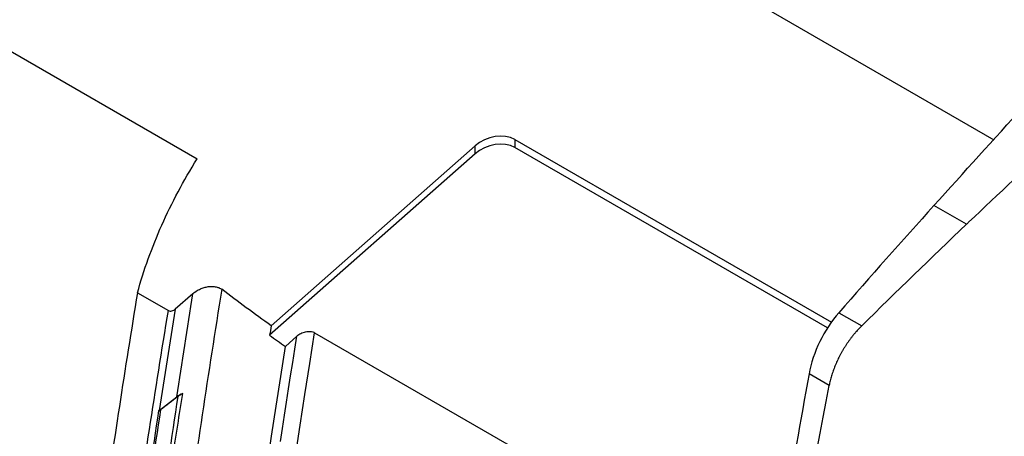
# Model space of a CAD drawing. Header units: millimetres. Extents: x -1263 to 1500, y -1080 to 1468.
# Tile 160 of 166: x 1037 to 1141, y 1153 to 1197. Entities that reach past the tile are written whole.
import ezdxf

# ---------------------------------------------------------------- set-up
doc = ezdxf.new("R2010")
doc.units = ezdxf.units.MM

msp = doc.modelspace()

# ---------------------------------------------------------------- linework, layer by layer
at = {"color": 7, "linetype": 'Continuous', "lineweight": 25}
for p, q in [((978.208, 1278.008), (1139.934, 1184.645)), ((935.676, 1251.991), (1055.852, 1182.615)), ((1063.663, 1164.994), (1085.188, 1183.998)), ((1085.188, 1183.149), (1085.188, 1183.998)), ((1089.393, 1184.667), (1122.797, 1165.383)), ((1089.393, 1184.667), (1089.393, 1183.818)), ((1122.385, 1164.772), (1089.393, 1183.818)), ((1085.188, 1183.149), (1063.501, 1164.001)), ((1137.048, 1175.709), (1133.621, 1177.688)), ((1049.553, 1168.488), (1052.814, 1166.606)), ((1055.395, 1168.381), (1053.545, 1166.745)), ((1123.582, 1166.379), (1125.992, 1164.988)), ((1068.252, 1164.267), (1108.589, 1140.981)), ((1065.172, 1162.811), (1066.381, 1163.909)), ((1122.555, 1158.695), (1120.434, 1159.92)), ((1051.836, 1156.07), (1053.698, 1157.483))]:
    msp.add_line(p, q, dxfattribs=at)
at = {"color": 7, "linetype": 'Continuous', "lineweight": 25, "flags": 128}
for points in [[(1064.353, 1138.259), (1064.807, 1141.498), (1065.271, 1144.74), (1065.744, 1147.986), (1066.226, 1151.236), (1066.718, 1154.488), (1067.22, 1157.745), (1067.731, 1161.004), (1068.252, 1164.267)], [(1064.646, 1152.768), (1064.856, 1154.159), (1065.069, 1155.55), (1065.283, 1156.942), (1065.499, 1158.334), (1065.717, 1159.727), (1065.937, 1161.12), (1066.158, 1162.514), (1066.381, 1163.909)], [(1061.418, 1137.648), (1061.856, 1140.782), (1062.303, 1143.919), (1062.759, 1147.06), (1063.224, 1150.204), (1063.698, 1153.351), (1064.18, 1156.501), (1064.672, 1159.655), (1065.172, 1162.811)]]:
    msp.add_lwpolyline(points, dxfattribs=at)
at = {"color": 7, "linetype": 'Continuous', "lineweight": 25}
for centre, major_axis, ratio, start_param, end_param in [((1087.272, 1182.74), (2.915, 1.009), 0.702569, 0.5467405, 2.1000836), ((1087.272, 1181.891), (2.915, 1.009), 0.702569, 0.5467405, 2.1000836), ((1277.366, 812.312), (277.473, 532.427), 0.5464088, 1.1273828, 1.154262), ((1125.633, 1161.658), (3.7, 7.099), 0.5464088, 1.154262, 2.0859448)]:
    msp.add_ellipse(centre, major_axis=major_axis, ratio=ratio, start_param=start_param, end_param=end_param, dxfattribs=at)
for points, knots in [([(1199.354, 1229.397), (1198.803, 1228.97), (1184.428, 1217.802), (1166.814, 1203.064), (1146.892, 1184.999), (1140.446, 1178.924), (1137.225, 1175.874), (1137.137, 1175.791), (1137.049, 1175.708)], [0.61551987, 0.61551987, 0.61551987, 0.61551987, 0.62310933, 0.81354322, 0.86101029, 0.90603342, 0.90603342, 0.9072946, 0.9072946, 0.9072946, 0.9072946]), ([(1133.621, 1177.687), (1136.777, 1181.198), (1139.936, 1184.696), (1146.289, 1191.602), (1149.481, 1195.012), (1152.684, 1198.39)], [0, 0, 0, 0, 0.5, 0.5, 1, 1, 1, 1]), ([(1049.553, 1168.488), (1049.883, 1169.684), (1050.261, 1170.877), (1051.117, 1173.256), (1051.595, 1174.443), (1052.647, 1176.804), (1053.222, 1177.979), (1054.467, 1180.311), (1055.136, 1181.468), (1055.852, 1182.615)], [0, 0, 0, 0, 0.25, 0.25, 0.5, 0.5, 0.75, 0.75, 1, 1, 1, 1]), ([(1055.395, 1168.381), (1055.598, 1168.56), (1055.831, 1168.715), (1056.222, 1168.905), (1056.356, 1168.959), (1056.631, 1169.05), (1056.774, 1169.086), (1057.061, 1169.137), (1057.203, 1169.151), (1057.484, 1169.156), (1057.625, 1169.147), (1057.89, 1169.103), (1058.014, 1169.069), (1058.247, 1168.975), (1058.354, 1168.916), (1058.446, 1168.846)], [0, 0, 0, 0, 0.25, 0.25, 0.375, 0.375, 0.5, 0.5, 0.625, 0.625, 0.75, 0.75, 0.875, 0.875, 1, 1, 1, 1]), ([(1063.663, 1164.994), (1062.782, 1165.627), (1061.907, 1166.264), (1060.168, 1167.549), (1059.306, 1168.196), (1058.446, 1168.846)], [0, 0, 0, 0, 0.5, 0.5, 1, 1, 1, 1]), ([(1052.814, 1166.606), (1052.913, 1166.549), (1053.054, 1166.537), (1053.322, 1166.595), (1053.449, 1166.66), (1053.545, 1166.745)], [0, 0, 0, 0, 0.5, 0.5, 1, 1, 1, 1]), ([(1066.381, 1163.909), (1066.502, 1164.019), (1066.641, 1164.115), (1066.954, 1164.274), (1067.119, 1164.334), (1067.467, 1164.408), (1067.641, 1164.419), (1067.973, 1164.385), (1068.125, 1164.34), (1068.252, 1164.267)], [0, 0, 0, 0, 0.25, 0.25, 0.5, 0.5, 0.75, 0.75, 1, 1, 1, 1]), ([(1125.992, 1164.988), (1125.929, 1164.925), (1125.803, 1164.799), (1125.617, 1164.601), (1125.433, 1164.398), (1125.252, 1164.187), (1125.073, 1163.97), (1124.897, 1163.747), (1124.725, 1163.518), (1124.558, 1163.284), (1124.394, 1163.045), (1124.236, 1162.802), (1124.082, 1162.554), (1123.934, 1162.303), (1123.791, 1162.049), (1123.655, 1161.792), (1123.524, 1161.533), (1123.401, 1161.273), (1123.284, 1161.012), (1123.173, 1160.75), (1123.07, 1160.488), (1122.974, 1160.226), (1122.886, 1159.966), (1122.805, 1159.707), (1122.731, 1159.45), (1122.665, 1159.195), (1122.605, 1158.944), (1122.572, 1158.778), (1122.555, 1158.695)], [0, 0, 0, 0, 0.0372389, 0.0747714, 0.1125731, 0.1506195, 0.188886, 0.2273481, 0.2659815, 0.3047616, 0.3436639, 0.382664, 0.4217373, 0.4608594, 0.5000058, 0.5391522, 0.5782739, 0.6173465, 0.6563457, 0.6952469, 0.7340258, 0.7726578, 0.8111186, 0.8493838, 0.8874289, 0.9252296, 0.9627614, 1, 1, 1, 1]), ([(1152.54, 1162.736), (1152.387, 1161.891), (1152.081, 1160.201), (1151.629, 1157.669), (1151.183, 1155.138), (1150.743, 1152.61), (1150.309, 1150.084), (1149.882, 1147.56), (1149.46, 1145.038), (1149.045, 1142.518), (1148.636, 1140.001), (1148.232, 1137.485), (1147.835, 1134.972), (1147.444, 1132.461), (1147.059, 1129.953), (1146.68, 1127.446), (1146.308, 1124.942), (1145.941, 1122.44), (1145.581, 1119.941), (1145.226, 1117.444), (1144.878, 1114.949), (1144.536, 1112.457), (1144.199, 1109.967), (1143.869, 1107.479), (1143.546, 1104.995), (1143.228, 1102.512), (1142.916, 1100.032), (1142.61, 1097.554), (1142.311, 1095.08), (1142.018, 1092.607), (1141.73, 1090.137), (1141.449, 1087.67), (1141.174, 1085.205), (1140.905, 1082.743), (1140.642, 1080.284), (1140.385, 1077.827), (1140.135, 1075.373), (1139.89, 1072.922), (1139.652, 1070.474), (1139.419, 1068.028), (1139.193, 1065.585), (1138.973, 1063.145), (1138.759, 1060.707), (1138.551, 1058.273), (1138.349, 1055.841), (1138.153, 1053.412), (1137.964, 1050.986), (1137.78, 1048.563), (1137.603, 1046.142), (1137.431, 1043.725), (1137.266, 1041.311), (1137.107, 1038.9), (1136.954, 1036.491), (1136.806, 1034.086), (1136.713, 1032.484), (1136.667, 1031.684)], [0, 0, 0, 0, 0.0189351, 0.0378676, 0.0567976, 0.0757249, 0.0946496, 0.1135718, 0.1324914, 0.1514084, 0.1703228, 0.1892346, 0.2081438, 0.2270504, 0.2459545, 0.2648559, 0.2837548, 0.3026511, 0.3215448, 0.3404359, 0.3593244, 0.3782104, 0.3970937, 0.4159745, 0.4348527, 0.4537284, 0.4726014, 0.4914718, 0.5103397, 0.529205, 0.5480677, 0.5669279, 0.5857854, 0.6046404, 0.6234928, 0.6423426, 0.6611899, 0.6800345, 0.6988766, 0.7177161, 0.7365531, 0.7553874, 0.7742192, 0.7930484, 0.8118751, 0.8306992, 0.8495206, 0.8683396, 0.8871559, 0.9059697, 0.9247809, 0.9435895, 0.9623956, 0.9811991, 1, 1, 1, 1]), ([(1052.239, 1144.5), (1052.572, 1146.719), (1052.919, 1148.94), (1053.621, 1153.387), (1053.977, 1155.612), (1054.332, 1157.838)], [0, 0, 0, 0, 0.5, 0.5, 1, 1, 1, 1]), ([(1054.332, 1157.838), (1054.287, 1157.817), (1054.203, 1157.777), (1054.092, 1157.715), (1054.002, 1157.66), (1053.931, 1157.613), (1053.875, 1157.574), (1053.844, 1157.55), (1053.831, 1157.54)], [0, 0, 0, 0, 0.2485191, 0.4625317, 0.6434124, 0.7925031, 0.9110213, 1, 1, 1, 1]), ([(1051.982, 1156.138), (1051.966, 1156.127), (1051.934, 1156.104), (1051.878, 1156.073), (1051.827, 1156.05), (1051.793, 1156.037), (1051.781, 1156.033)], [0, 0, 0, 0, 0.2680675, 0.5470436, 0.8355355, 1, 1, 1, 1])]:
    msp.add_open_spline(points, degree=3, knots=knots, dxfattribs=at)
for points in [[(1125.992, 1164.987), (1129.659, 1168.605), (1133.344, 1172.18), (1137.048, 1175.709)], [(1049.553, 1168.488), (1048.228, 1160.464), (1047.002, 1152.463), (1045.877, 1144.493)], [(1053.698, 1157.483), (1054.246, 1161.109), (1054.811, 1164.742), (1055.395, 1168.381)], [(1058.446, 1168.846), (1057.021, 1159.995), (1055.7, 1151.181), (1054.485, 1142.41)], [(1048.986, 1141.545), (1050.151, 1149.859), (1051.427, 1158.214), (1052.814, 1166.606)], [(1053.545, 1166.745), (1052.956, 1163.18), (1052.386, 1159.622), (1051.836, 1156.07)], [(1063.663, 1164.994), (1063.609, 1164.663), (1063.555, 1164.332), (1063.501, 1164.001)], [(1063.501, 1164.001), (1064.056, 1163.603), (1064.613, 1163.206), (1065.172, 1162.811)], [(1120.434, 1159.92), (1118.633, 1150.044), (1116.972, 1140.22), (1115.45, 1130.447)], [(1054.332, 1157.838), (1054.095, 1157.743), (1053.884, 1157.624), (1053.698, 1157.483)], [(1113.62, 1105.386), (1116.11, 1123.028), (1119.095, 1140.821), (1122.555, 1158.695)], [(1051.952, 1144.372), (1052.546, 1148.749), (1053.172, 1153.139), (1053.831, 1157.54)], [(1053.831, 1157.54), (1053.215, 1157.073), (1052.598, 1156.606), (1051.982, 1156.138)], [(1051.781, 1156.033), (1051.136, 1151.785), (1050.518, 1147.547), (1049.928, 1143.32)], [(1051.982, 1156.138), (1051.33, 1151.878), (1050.706, 1147.626), (1050.111, 1143.383)], [(1051.781, 1156.033), (1051.8, 1156.045), (1051.818, 1156.057), (1051.836, 1156.07)]]:
    msp.add_open_spline(points, degree=3, dxfattribs=at)

doc.saveas('drawing.dxf')
